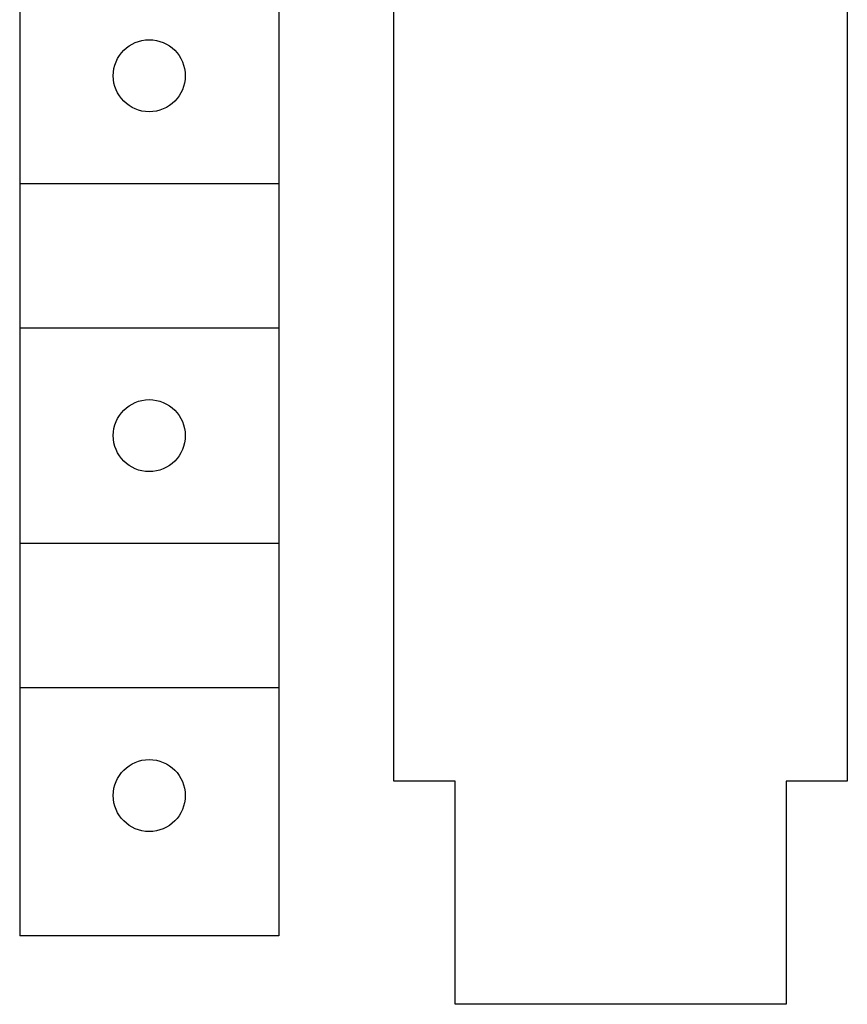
# Model space of a CAD drawing. Extents: x 0 to 841, y 0 to 594.
# Tile 21 of 65: x 129 to 141, y 486 to 500. Entities that reach past the tile are written whole.
import ezdxf

# ---------------------------------------------------------------- set-up
doc = ezdxf.new("R2010")
doc.units = 0
doc.header["$LTSCALE"] = 46.255
doc.layers.add('20000_FRONT_O', color=7, linetype='CONTINUOUS')

msp = doc.modelspace()

# ---------------------------------------------------------------- linework, layer by layer
at = {"layer": '20000_FRONT_O', "color": 7, "linetype": 'CONTINUOUS'}
for p, q in [((129.383, 540.858), (129.383, 486.958)), ((132.983, 540.858), (132.983, 486.958)), ((134.583, 489.108), (134.583, 538.508)), ((140.883, 538.508), (140.883, 489.108)), ((132.983, 497.408), (129.383, 497.408)), ((129.383, 495.408), (132.983, 495.408)), ((132.983, 492.408), (129.383, 492.408)), ((129.383, 490.408), (132.983, 490.408)), ((135.433, 489.108), (134.583, 489.108)), ((135.433, 486.008), (135.433, 489.108)), ((140.033, 489.108), (140.033, 486.008)), ((140.883, 489.108), (140.033, 489.108)), ((132.983, 486.958), (129.383, 486.958)), ((140.033, 486.008), (135.433, 486.008))]:
    msp.add_line(p, q, dxfattribs=at)
for centre in [(131.183, 498.908), (131.183, 493.908), (131.183, 488.908)]:
    msp.add_circle(centre, 0.5, dxfattribs=at)

doc.saveas('drawing.dxf')
